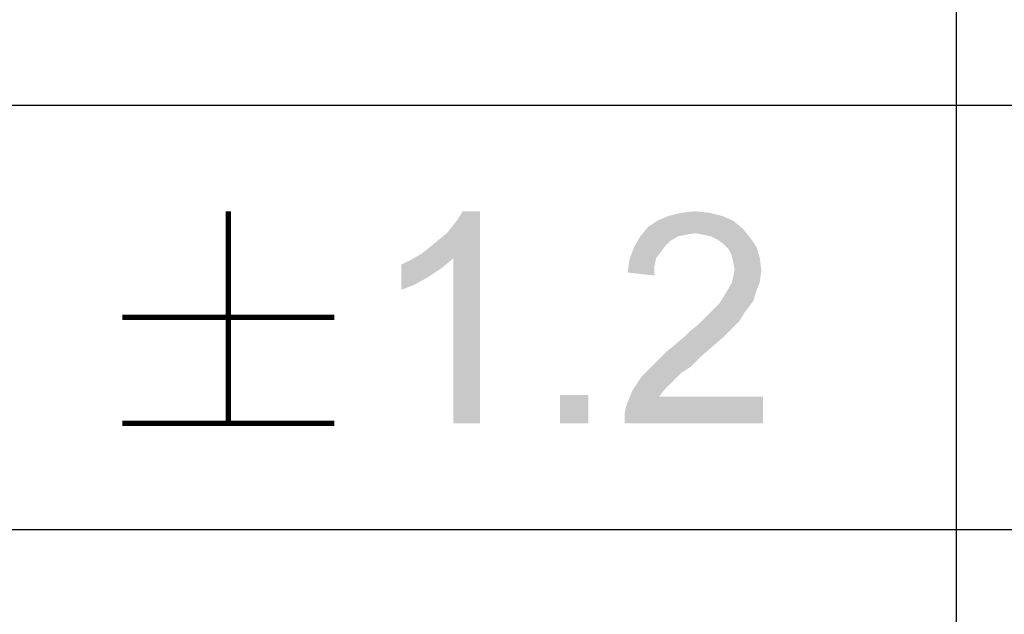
# Model space of a CAD drawing. Header units: millimetres. Extents: x 0 to 594, y 1 to 420.
# Tile 154 of 214: x 465.68 to 474.95, y 39.95 to 45.56. Entities that reach past the tile are written whole.
import ezdxf

# ---------------------------------------------------------------- set-up
doc = ezdxf.new("R2010")
doc.units = ezdxf.units.MM
doc.header["$LTSCALE"] = 32.67
doc.layers.add('61765N-2-A-2_DXF_FORMAT', color=7, linetype='CONTINUOUS')
doc.layers.add('DETAIL', color=7, linetype='CONTINUOUS')

msp = doc.modelspace()

# ---------------------------------------------------------------- linework, layer by layer
at = {"layer": '61765N-2-A-2_DXF_FORMAT', "color": 2, "linetype": 'Continuous'}
for p, q in [((474.5, 63.662), (474.5, 10)), ((409, 44.75), (484, 44.75)), ((409, 40.75), (584, 40.75))]:
    msp.add_line(p, q, dxfattribs=at)
at = {"layer": 'DETAIL', "color": 2, "linetype": 'Continuous', "const_width": 0.05}
for points in [[(467.6428, 43.75), (467.6428, 41.75)], [(466.6428, 42.75), (468.6428, 42.75)], [(466.6428, 41.75), (468.6428, 41.75)]]:
    msp.add_lwpolyline(points, dxfattribs=at)
at = {"layer": 'DETAIL', "color": 2, "linetype": 'Continuous'}
for points in [[(469.465, 43.35), (469.5391, 43.4093), (470.0132, 43.75)], [(469.7613, 43.3056), (469.465, 43.35), (470.0132, 43.75)], [(469.5391, 43.4093), (469.628, 43.4833), (470.0132, 43.75)], [(469.628, 43.4833), (469.7021, 43.5426), (470.0132, 43.75)], [(469.7021, 43.5426), (469.7613, 43.6167), (470.0132, 43.75)], [(469.7613, 43.6167), (469.8058, 43.6759), (470.0132, 43.75)], [(469.7613, 41.75), (469.7613, 43.3056), (470.0132, 43.75)], [(469.7613, 41.75), (470.0132, 43.75), (470.0132, 41.75)], [(470.0132, 43.75), (469.8058, 43.6759), (469.8502, 43.75)], [(472.2947, 43.7056), (471.6873, 43.6611), (471.791, 43.7056)], [(471.6873, 43.6611), (472.2947, 43.7056), (472.3984, 43.6611)], [(472.1761, 43.7352), (471.791, 43.7056), (471.9095, 43.7352)], [(471.791, 43.7056), (472.1761, 43.7352), (472.2947, 43.7056)], [(471.9095, 43.7352), (472.0428, 43.75), (472.1761, 43.7352)], [(472.3984, 43.6611), (471.5984, 43.6019), (471.6873, 43.6611)], [(471.5984, 43.6019), (472.3984, 43.6611), (472.4873, 43.587)], [(471.8799, 43.513), (471.8058, 43.4685), (471.465, 43.4093)], [(471.8799, 43.513), (471.465, 43.4093), (471.5243, 43.513)], [(472.4873, 43.587), (471.5243, 43.513), (471.5984, 43.6019)], [(472.4873, 43.587), (472.0428, 43.5426), (471.5243, 43.513)], [(472.0428, 43.5426), (471.9539, 43.5278), (471.5243, 43.513)], [(471.5243, 43.513), (471.9539, 43.5278), (471.8799, 43.513)], [(472.1169, 43.5278), (472.0428, 43.5426), (472.4873, 43.587)], [(472.191, 43.513), (472.1169, 43.5278), (472.4873, 43.587)], [(472.191, 43.513), (472.4873, 43.587), (472.5613, 43.4981)], [(472.5613, 43.4981), (472.2502, 43.4833), (472.191, 43.513)], [(471.8058, 43.4685), (471.7613, 43.4241), (471.465, 43.4093)], [(471.465, 43.4093), (471.7613, 43.4241), (471.7169, 43.3648)], [(472.3095, 43.4389), (472.2502, 43.4833), (472.5613, 43.4981)], [(472.3095, 43.4389), (472.5613, 43.4981), (472.6206, 43.4093)], [(472.6206, 43.4093), (472.3539, 43.3944), (472.3095, 43.4389)], [(469.7613, 43.3056), (469.3613, 43.2907), (469.465, 43.35)], [(471.7169, 43.3648), (471.4206, 43.2907), (471.465, 43.4093)], [(471.7169, 43.3648), (471.6724, 43.3056), (471.4206, 43.2907)], [(472.3836, 43.3352), (472.3539, 43.3944), (472.6206, 43.4093)], [(472.3836, 43.3352), (472.6206, 43.4093), (472.6502, 43.3056)], [(472.6502, 43.3056), (472.3984, 43.2759), (472.3836, 43.3352)], [(469.2724, 43.2463), (469.3613, 43.2907), (469.7613, 43.3056)], [(469.2724, 43.2463), (469.7613, 43.3056), (469.6576, 43.2167)], [(469.6576, 43.2167), (469.2724, 43.0093), (469.2724, 43.2463)], [(471.6576, 43.2315), (471.4058, 43.1722), (471.4206, 43.2907)], [(471.4058, 43.1722), (471.6576, 43.2315), (471.6576, 43.1426)], [(471.4206, 43.2907), (471.6724, 43.3056), (471.6576, 43.2315)], [(472.4132, 43.2019), (472.3984, 43.2759), (472.6502, 43.3056)], [(472.4132, 43.2019), (472.6502, 43.3056), (472.665, 43.187)], [(469.6576, 43.2167), (469.5243, 43.1278), (469.2724, 43.0093)], [(472.665, 43.187), (472.3984, 43.1278), (472.4132, 43.2019)], [(472.3984, 43.1278), (472.665, 43.187), (472.6502, 43.0833)], [(469.5243, 43.1278), (469.391, 43.0537), (469.2724, 43.0093)], [(472.3391, 42.9944), (472.3836, 43.0685), (472.6502, 43.0833)], [(472.3391, 42.9944), (472.6502, 43.0833), (472.6058, 42.9648)], [(472.6502, 43.0833), (472.3836, 43.0685), (472.3984, 43.1278)], [(472.6058, 42.9648), (472.2947, 42.9204), (472.3391, 42.9944)], [(472.2947, 42.9204), (472.6058, 42.9648), (472.591, 42.9056)], [(472.5465, 42.8463), (472.2206, 42.8315), (472.265, 42.8759)], [(472.591, 42.9056), (472.265, 42.8759), (472.2947, 42.9204)], [(472.265, 42.8759), (472.591, 42.9056), (472.5465, 42.8463)], [(472.5021, 42.787), (472.1317, 42.7426), (472.1761, 42.787)], [(472.1317, 42.7426), (472.5021, 42.787), (472.4576, 42.713)], [(472.1761, 42.787), (472.2206, 42.8315), (472.5465, 42.8463)], [(472.1761, 42.787), (472.5465, 42.8463), (472.5021, 42.787)], [(472.3984, 42.6537), (471.9984, 42.6241), (472.0724, 42.6833)], [(472.4576, 42.713), (472.0724, 42.6833), (472.1317, 42.7426)], [(472.0724, 42.6833), (472.4576, 42.713), (472.3984, 42.6537)], [(471.9391, 42.5648), (471.9984, 42.6241), (472.3984, 42.6537)], [(471.9391, 42.5648), (472.3984, 42.6537), (472.3095, 42.5648)], [(472.2058, 42.4759), (471.7613, 42.4167), (471.8502, 42.4907)], [(472.3095, 42.5648), (471.8502, 42.4907), (471.9391, 42.5648)], [(471.8502, 42.4907), (472.3095, 42.5648), (472.2058, 42.4759)], [(472.0873, 42.3722), (471.6724, 42.3278), (471.7613, 42.4167)], [(471.7613, 42.4167), (472.2058, 42.4759), (472.0873, 42.3722)], [(471.9984, 42.2833), (471.5984, 42.2537), (471.6724, 42.3278)], [(471.6724, 42.3278), (472.0873, 42.3722), (471.9984, 42.2833)], [(471.9095, 42.2241), (471.5391, 42.1944), (471.5984, 42.2537)], [(471.5391, 42.1944), (471.9095, 42.2241), (471.8502, 42.1648)], [(471.5984, 42.2537), (471.9984, 42.2833), (471.9095, 42.2241)], [(471.8502, 42.1648), (471.4502, 42.0611), (471.5391, 42.1944)], [(471.8502, 42.1648), (471.8058, 42.1204), (471.4502, 42.0611)], [(471.4502, 42.0611), (471.8058, 42.1204), (471.7465, 42.0611)], [(471.7465, 42.0611), (471.7021, 42.0019), (471.391, 41.913)], [(471.7465, 42.0611), (471.391, 41.913), (471.4502, 42.0611)], [(471.0354, 42.0167), (470.7687, 41.75), (470.7687, 42.0167)], [(470.7687, 41.75), (471.0354, 42.0167), (471.0354, 41.75)], [(471.3761, 41.8389), (471.391, 41.913), (472.6799, 42.0019)], [(471.3761, 41.75), (471.3761, 41.8389), (472.6799, 42.0019)], [(471.3761, 41.75), (472.6799, 42.0019), (472.6799, 41.75)], [(471.7021, 42.0019), (472.6799, 42.0019), (471.391, 41.913)]]:
    msp.add_solid(points, dxfattribs=at)

doc.saveas('drawing.dxf')
